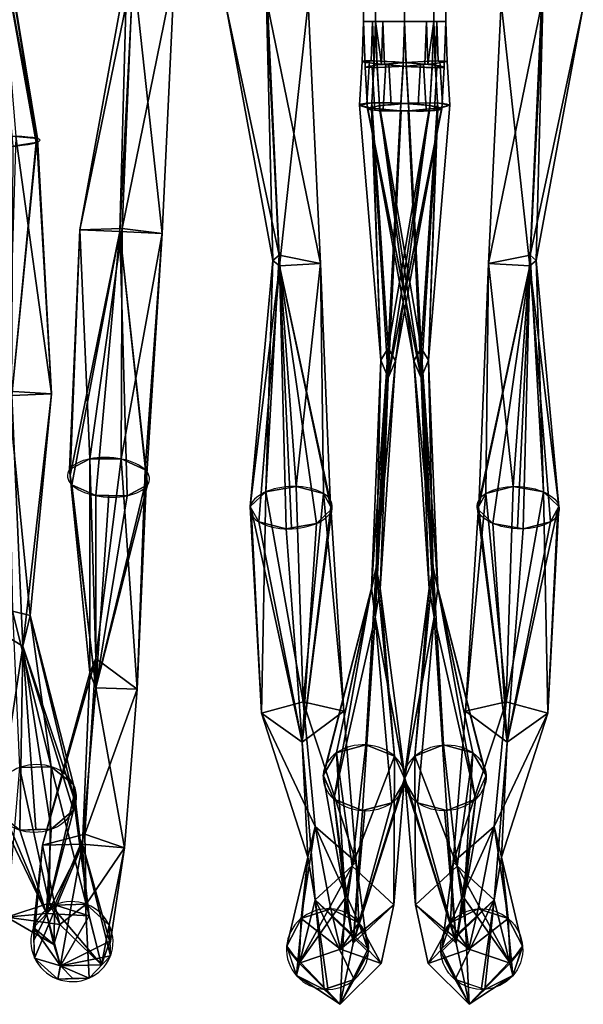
# Model space of a CAD drawing. Header units: millimetres. Extents: x -115 to 115, y -168 to 68.
# Tile 6 of 256: x -14 to 7, y -168 to -132. Entities that reach past the tile are written whole.
import ezdxf

# ---------------------------------------------------------------- set-up
doc = ezdxf.new("R2010")
doc.units = ezdxf.units.MM
doc.layers.add('100', color=7, linetype='Continuous', true_color=0xffffff)

msp = doc.modelspace()

# ---------------------------------------------------------------- linework, layer by layer
at = {"layer": '100', "color": 43, "linetype": 'Continuous', "extrusion": (0, -1, 0)}
for centre in [(0, 99, 131.75), (0, 79, 131.75)]:
    msp.add_circle(centre, 1.5, dxfattribs=at)
at = {"layer": '100', "color": 43, "linetype": 'Continuous', "extrusion": (-0.069073, -0.996569, -0.045598)}
msp.add_circle((9.164, 84.947, 129.256), 1.5, dxfattribs=at)
at = {"layer": '100', "color": 43, "linetype": 'Continuous', "extrusion": (0.069073, -0.996569, 0.045598)}
msp.add_circle((-9.164, 92.868, 137.373), 1.5, dxfattribs=at)
at = {"layer": '100', "color": 43, "linetype": 'Continuous', "extrusion": (-0.046082, -0.994806, -0.090759)}
msp.add_circle((6.097, 90.76, 127.016), 1.5, dxfattribs=at)
at = {"layer": '100', "color": 43, "linetype": 'Continuous', "extrusion": (0.046082, -0.994806, 0.090759)}
msp.add_circle((-6.097, 86.505, 143.172), 1.5, dxfattribs=at)
at = {"layer": '100', "color": 43, "linetype": 'Continuous', "extrusion": (-0.040661, 0.991074, -0.126962)}
msp.add_circle((20.365, -6.99, -135.632), 1.5, dxfattribs=at)
at = {"layer": '100', "color": 43, "linetype": 'Continuous', "extrusion": (-0.046083, -0.874958, -0.482002)}
msp.add_circle((-2.981, 137.167, 94.309), 1.5, dxfattribs=at)
at = {"layer": '100', "color": 43, "linetype": 'Continuous', "extrusion": (-0.040665, 0.856969, -0.513761)}
msp.add_circle((11.221, -63.815, -135.606), 1.5, dxfattribs=at)
at = {"layer": '100', "color": 43, "linetype": 'Continuous', "extrusion": (0.040665, 0.856969, 0.513761)}
msp.add_circle((-11.221, 216.528, -44.157), 1.5, dxfattribs=at)
at = {"layer": '100', "color": 43, "linetype": 'Continuous', "extrusion": (-0.040666, -0.599497, -0.799343)}
msp.add_circle((9.312, 166.333, 43.481), 1.5, dxfattribs=at)
at = {"layer": '100', "color": 43, "linetype": 'Continuous', "extrusion": (0.040666, -0.599497, 0.799343)}
msp.add_circle((-9.312, -59.378, 185.764), 1.5, dxfattribs=at)
at = {"layer": '100', "color": 43, "linetype": 'Continuous', "extrusion": (-0.046081, 0.56906, -0.821004)}
msp.add_circle((26.343, -115.938, -110.883), 1.5, dxfattribs=at)
at = {"layer": '100', "color": 43, "linetype": 'Continuous', "extrusion": (-0.040667, -0.228611, -0.972668)}
msp.add_circle((17.01, 172.555, -12.666), 1.5, dxfattribs=at)
at = {"layer": '100', "color": 43, "linetype": 'Continuous', "extrusion": (-0.04608, 0.19225, -0.980264)}
msp.add_circle((41.331, -149.736, -68.822), 1.5, dxfattribs=at)
at = {"layer": '100', "color": 43, "linetype": 'Continuous', "extrusion": (0.04608, 0.19225, 0.980264)}
msp.add_circle((-41.331, 184.926, 105.665), 1.5, dxfattribs=at)
at = {"layer": '100', "color": 43, "linetype": 'Continuous'}
for points in [[(-1.061, -86.305, 100.061), (-1.5, -86.305, 99), (-1.5, -131.75, 99), (-1.061, -131.75, 100.061)], [(-1.061, -131.75, 97.939), (-1.5, -131.75, 99), (-1.5, -86.305, 99), (-1.061, -86.305, 97.939)], [(-1.061, -86.305, 80.061), (-1.5, -86.305, 79), (-1.5, -131.75, 79), (-1.061, -131.75, 80.061)], [(-1.061, -131.75, 77.939), (-1.5, -131.75, 79), (-1.5, -86.305, 79), (-1.061, -86.305, 77.939)], [(-1.061, -86.305, 97.939), (0, -86.305, 97.5), (0, -131.75, 97.5), (-1.061, -131.75, 97.939)], [(-1.061, -131.75, 100.061), (0, -131.75, 100.5), (0, -86.305, 100.5), (-1.061, -86.305, 100.061)], [(-1.061, -86.305, 77.939), (0, -86.305, 77.5), (0, -131.75, 77.5), (-1.061, -131.75, 77.939)], [(-1.061, -131.75, 80.061), (0, -131.75, 80.5), (0, -86.305, 80.5), (-1.061, -86.305, 80.061)], [(1.061, -86.305, 100.061), (0, -86.305, 100.5), (0, -131.75, 100.5), (1.061, -131.75, 100.061)], [(1.061, -131.75, 97.939), (0, -131.75, 97.5), (0, -86.305, 97.5), (1.061, -86.305, 97.939)], [(1.061, -86.305, 80.061), (0, -86.305, 80.5), (0, -131.75, 80.5), (1.061, -131.75, 80.061)], [(1.061, -131.75, 77.939), (0, -131.75, 77.5), (0, -86.305, 77.5), (1.061, -86.305, 77.939)], [(1.061, -86.305, 97.939), (1.5, -86.305, 99), (1.5, -131.75, 99), (1.061, -131.75, 97.939)], [(1.061, -131.75, 100.061), (1.5, -131.75, 99), (1.5, -86.305, 99), (1.061, -86.305, 100.061)], [(1.061, -86.305, 77.939), (1.5, -86.305, 79), (1.5, -131.75, 79), (1.061, -131.75, 77.939)], [(1.061, -131.75, 80.061), (1.5, -131.75, 79), (1.5, -86.305, 79), (1.061, -86.305, 80.061)], [(-15.198, -126.321, 8.919), (-13.434, -136.167, 9.662), (-14.273, -136.3, 8.89)], [(-15.198, -126.321, 8.919), (-14.96, -126.573, 10.645), (-13.41, -136.081, 10.321)], [(-13.41, -136.081, 10.321), (-13.434, -136.167, 9.662), (-15.198, -126.321, 8.919)], [(-14.174, -135.944, 11.637), (-13.393, -136.019, 10.799), (-14.96, -126.573, 10.645)], [(-13.393, -136.019, 10.799), (-13.41, -136.081, 10.321), (-14.96, -126.573, 10.645)], [(-10.127, -129.896, 78.194), (-11.843, -139.348, 78.155), (-10.385, -139.416, 78.023)], [(-11.843, -139.348, 78.155), (-10.127, -129.896, 78.194), (-9.909, -129.941, 77.453)], [(-9.909, -129.941, 77.453), (-10.303, -139.305, 77.637), (-11.843, -139.348, 78.155)], [(-9.89, -129.86, 78.96), (-10.385, -139.416, 78.023), (-8.847, -139.488, 78.123)], [(-10.385, -139.416, 78.023), (-9.89, -129.86, 78.96), (-10.127, -129.896, 78.194)], [(-8.391, -129.929, 78.934), (-8.847, -139.488, 78.123), (-10.303, -139.305, 77.637)], [(-10.303, -139.305, 77.637), (-9.909, -129.941, 77.453), (-8.391, -129.929, 78.934)], [(-8.847, -139.488, 78.123), (-8.391, -129.929, 78.934), (-9.89, -129.86, 78.96)], [(-4.802, -140.475, 11.892), (-6.515, -131.208, 10.009), (-5.037, -131.111, 10.119)], [(-4.581, -140.271, 12.627), (-4.996, -131.144, 10.53), (-6.515, -131.208, 10.009)], [(-4.562, -140.66, 11.164), (-5.037, -131.111, 10.119), (-3.518, -131.064, 10.012)], [(-5.037, -131.111, 10.119), (-4.562, -140.66, 11.164), (-4.802, -140.475, 11.892)], [(-3.063, -140.585, 11.179), (-3.518, -131.064, 10.012), (-4.996, -131.144, 10.53)], [(-4.996, -131.144, 10.53), (-4.581, -140.271, 12.627), (-3.063, -140.585, 11.179)], [(-3.518, -131.064, 10.012), (-3.063, -140.585, 11.179), (-4.562, -140.66, 11.164)], [(3.063, -140.585, 166.821), (3.518, -131.064, 167.988), (4.996, -131.144, 167.47)], [(3.518, -131.064, 167.988), (3.063, -140.585, 166.821), (4.562, -140.66, 166.836)], [(4.996, -131.144, 167.47), (4.581, -140.271, 165.373), (3.063, -140.585, 166.821)], [(4.562, -140.66, 166.836), (5.037, -131.111, 167.881), (3.518, -131.064, 167.988)], [(5.037, -131.111, 167.881), (4.562, -140.66, 166.836), (4.802, -140.475, 166.108)], [(4.581, -140.271, 165.373), (4.996, -131.144, 167.47), (6.515, -131.208, 167.991)], [(4.802, -140.475, 166.108), (6.515, -131.208, 167.991), (5.037, -131.111, 167.881)], [(-6.515, -131.208, 10.009), (-4.802, -140.475, 11.892), (-4.581, -140.271, 12.627)], [(6.515, -131.208, 167.991), (4.802, -140.475, 166.108), (4.581, -140.271, 165.373)], [(-1.5, -131.75, 79), (-1.171, -131.75, 78.207), (-1.221, -133.194, 78.174), (-1.55, -133.207, 78.967)], [(-1.55, -133.207, 78.967), (-1.114, -133.286, 80.026), (-1.061, -131.75, 80.061), (-1.5, -131.75, 79)], [(-1.061, -131.75, 100.061), (-1.5, -131.75, 99), (-1.442, -133.414, 99.038), (-1.006, -133.336, 100.097)], [(-1.5, -131.75, 99), (-1.171, -131.75, 98.207), (-1.113, -133.428, 98.245), (-1.442, -133.414, 99.038)], [(-1.11, -133.189, 77.906), (-1.221, -133.194, 78.174), (-1.171, -131.75, 78.207), (-1.061, -131.75, 77.939)], [(-1.002, -133.432, 97.978), (-1.113, -133.428, 98.245), (-1.171, -131.75, 98.207), (-1.061, -131.75, 97.939)], [(-1.114, -133.286, 80.026), (-0.847, -133.309, 80.136), (-1.061, -131.75, 80.061)], [(-0.052, -133.242, 77.466), (-1.11, -133.189, 77.906), (-1.061, -131.75, 77.939), (0, -131.75, 77.5)], [(-0.847, -133.309, 80.136), (-0.793, -131.75, 80.171), (-1.061, -131.75, 80.061)], [(-1.061, -131.75, 97.939), (0, -131.75, 97.5), (0.056, -133.379, 97.537), (-1.002, -133.432, 97.978)], [(-1.006, -133.336, 100.097), (-0.739, -133.312, 100.207), (-0.793, -131.75, 100.171), (-1.061, -131.75, 100.061)], [(0, -131.75, 80.5), (-0.793, -131.75, 80.171), (-0.847, -133.309, 80.136), (-0.056, -133.379, 80.463)], [(0, -131.75, 100.5), (-0.793, -131.75, 100.171), (-0.739, -133.312, 100.207), (0.052, -133.242, 100.534)], [(1.061, -131.75, 80.061), (0, -131.75, 80.5), (-0.056, -133.379, 80.463), (1.002, -133.432, 80.022)], [(0, -131.75, 77.5), (0.793, -131.75, 77.829), (0.739, -133.312, 77.793), (-0.052, -133.242, 77.466)], [(0.052, -133.242, 100.534), (1.11, -133.189, 100.094), (1.061, -131.75, 100.061), (0, -131.75, 100.5)], [(0, -131.75, 97.5), (0.793, -131.75, 97.829), (0.847, -133.309, 97.864), (0.056, -133.379, 97.537)], [(1.006, -133.336, 77.903), (0.739, -133.312, 77.793), (0.793, -131.75, 77.829), (1.061, -131.75, 77.939)], [(0.847, -133.309, 97.864), (0.793, -131.75, 97.829), (1.061, -131.75, 97.939)], [(1.114, -133.286, 97.974), (0.847, -133.309, 97.864), (1.061, -131.75, 97.939)], [(1.002, -133.432, 80.022), (1.113, -133.428, 79.755), (1.171, -131.75, 79.793), (1.061, -131.75, 80.061)], [(1.061, -131.75, 77.939), (1.5, -131.75, 79), (1.442, -133.414, 78.962), (1.006, -133.336, 77.903)], [(1.55, -133.207, 99.033), (1.114, -133.286, 97.974), (1.061, -131.75, 97.939), (1.5, -131.75, 99)], [(1.11, -133.189, 100.094), (1.221, -133.194, 99.826), (1.171, -131.75, 99.793), (1.061, -131.75, 100.061)], [(1.5, -131.75, 79), (1.171, -131.75, 79.793), (1.113, -133.428, 79.755), (1.442, -133.414, 78.962)], [(1.5, -131.75, 99), (1.171, -131.75, 99.793), (1.221, -133.194, 99.826), (1.55, -133.207, 99.033)], [(-1.55, -133.207, 78.967), (-1.287, -133.196, 78.332), (-1.377, -134.753, 78.225), (-1.642, -134.798, 78.858)], [(-1.114, -133.286, 80.026), (-1.55, -133.207, 78.967), (-1.642, -134.798, 78.858), (-1.208, -134.914, 79.914)], [(-1.199, -134.722, 77.802), (-1.377, -134.753, 78.225), (-1.287, -133.196, 78.332), (-1.11, -133.189, 77.906)], [(-1.208, -134.914, 79.914), (-0.784, -134.95, 80.09), (-0.69, -133.323, 80.201), (-1.114, -133.286, 80.026)], [(-0.138, -134.731, 77.364), (-1.199, -134.722, 77.802), (-1.11, -133.189, 77.906), (-0.052, -133.242, 77.466)], [(-0.92, -134.82, 100.199), (-0.496, -134.785, 100.374), (-0.582, -133.298, 100.272), (-1.006, -133.336, 100.097)], [(0.052, -133.242, 100.534), (-0.582, -133.298, 100.272), (-0.496, -134.785, 100.374), (0.138, -134.731, 100.636)], [(-0.052, -133.242, 77.466), (0.582, -133.298, 77.728), (0.496, -134.785, 77.626), (-0.138, -134.731, 77.364)], [(0.138, -134.731, 100.636), (1.199, -134.722, 100.198), (1.11, -133.189, 100.094), (0.052, -133.242, 100.534)], [(0.92, -134.82, 77.801), (0.496, -134.785, 77.626), (0.582, -133.298, 77.728), (1.006, -133.336, 77.903)], [(1.208, -134.914, 98.086), (0.784, -134.95, 97.91), (0.69, -133.323, 97.799), (1.114, -133.286, 97.974)], [(1.199, -134.722, 100.198), (1.377, -134.753, 99.775), (1.287, -133.196, 99.668), (1.11, -133.189, 100.094)], [(1.114, -133.286, 97.974), (1.55, -133.207, 99.033), (1.642, -134.798, 99.142), (1.208, -134.914, 98.086)], [(1.55, -133.207, 99.033), (1.287, -133.196, 99.668), (1.377, -134.753, 99.775), (1.642, -134.798, 99.142)], [(-1.354, -134.937, 99.142), (-0.92, -134.82, 100.199), (-1.006, -133.336, 100.097), (-1.442, -133.414, 99.038)], [(-1.442, -133.414, 99.038), (-1.179, -133.425, 98.403), (-1.089, -134.982, 98.51), (-1.354, -134.937, 99.142)], [(-0.911, -135.013, 98.086), (-1.089, -134.982, 98.51), (-1.179, -133.425, 98.403), (-1.002, -133.432, 97.978)], [(-1.002, -133.432, 97.978), (0.056, -133.379, 97.537), (0.15, -135.003, 97.648), (-0.911, -135.013, 98.086)], [(-0.056, -133.379, 80.463), (-0.69, -133.323, 80.201), (-0.784, -134.95, 80.09), (-0.15, -135.003, 80.352)], [(1.002, -133.432, 80.022), (-0.056, -133.379, 80.463), (-0.15, -135.003, 80.352), (0.911, -135.013, 79.914)], [(0.056, -133.379, 97.537), (0.69, -133.323, 97.799), (0.784, -134.95, 97.91), (0.15, -135.003, 97.648)], [(0.911, -135.013, 79.914), (1.089, -134.982, 79.49), (1.179, -133.425, 79.597), (1.002, -133.432, 80.022)], [(1.354, -134.937, 78.858), (0.92, -134.82, 77.801), (1.006, -133.336, 77.903), (1.442, -133.414, 78.962)], [(1.442, -133.414, 78.962), (1.179, -133.425, 79.597), (1.089, -134.982, 79.49), (1.354, -134.937, 78.858)], [(-0.871, -144.107, 76.445), (-1.642, -134.798, 78.858), (-1.199, -134.722, 77.802)], [(-1.199, -134.722, 77.802), (-0.138, -134.731, 77.364), (-0.6, -143.665, 75.269)], [(-0.6, -143.665, 75.269), (-0.871, -144.107, 76.445), (-1.199, -134.722, 77.802)], [(0.6, -143.665, 102.731), (0.138, -134.731, 100.636), (-0.92, -134.82, 100.199)], [(-0.6, -143.665, 75.269), (-0.138, -134.731, 77.364), (0.92, -134.82, 77.801)], [(1.199, -134.722, 100.198), (0.138, -134.731, 100.636), (0.6, -143.665, 102.731)], [(0.6, -143.665, 102.731), (0.871, -144.107, 101.555), (1.199, -134.722, 100.198)], [(0.871, -144.107, 101.555), (1.642, -134.798, 99.142), (1.199, -134.722, 100.198)], [(-1.208, -134.914, 79.914), (-1.642, -134.798, 78.858), (-0.871, -144.107, 76.445)], [(-1.345, -134.934, 99.164), (-1.354, -134.937, 99.142), (0.6, -144.749, 99.934)], [(-1.354, -134.937, 99.142), (-0.911, -135.013, 98.086), (0.6, -144.749, 99.934)], [(-0.92, -134.82, 100.199), (-1.345, -134.934, 99.164), (0.33, -144.132, 101.562)], [(0.6, -144.749, 99.934), (0.33, -144.132, 101.562), (-1.345, -134.934, 99.164)], [(-0.15, -135.003, 80.352), (-1.208, -134.914, 79.914), (-0.6, -144.749, 78.066)], [(-0.871, -144.107, 76.445), (-0.6, -144.749, 78.066), (-1.208, -134.914, 79.914)], [(-0.92, -134.82, 100.199), (0.33, -144.132, 101.562), (0.6, -143.665, 102.731)], [(-0.911, -135.013, 98.086), (0.128, -135.004, 97.658), (0.6, -144.749, 99.934)], [(0.92, -134.82, 77.801), (-0.33, -144.132, 76.438), (-0.6, -143.665, 75.269)], [(-0.6, -144.749, 78.066), (-0.33, -144.132, 76.438), (1.345, -134.934, 78.836)], [(1.345, -134.934, 78.836), (1.354, -134.937, 78.858), (-0.6, -144.749, 78.066)], [(1.354, -134.937, 78.858), (0.911, -135.013, 79.914), (-0.6, -144.749, 78.066)], [(-0.6, -144.749, 78.066), (-0.128, -135.004, 80.342), (-0.15, -135.003, 80.352)], [(0.911, -135.013, 79.914), (-0.128, -135.004, 80.342), (-0.6, -144.749, 78.066)], [(0.92, -134.82, 77.801), (1.345, -134.934, 78.836), (-0.33, -144.132, 76.438)], [(0.6, -144.749, 99.934), (0.128, -135.004, 97.658), (0.15, -135.003, 97.648)], [(0.15, -135.003, 97.648), (1.208, -134.914, 98.086), (0.6, -144.749, 99.934)], [(0.871, -144.107, 101.555), (0.6, -144.749, 99.934), (1.208, -134.914, 98.086)], [(1.208, -134.914, 98.086), (1.642, -134.798, 99.142), (0.871, -144.107, 101.555)], [(-14.174, -135.944, 11.637), (-14.458, -145.239, 13.209), (-12.878, -145.34, 12.772)], [(-14.328, -145.4, 12.808), (-13.434, -136.167, 9.662), (-13.413, -136.091, 10.246)], [(-13.413, -136.091, 10.246), (-12.878, -145.34, 12.772), (-14.328, -145.4, 12.808)], [(-14.328, -145.4, 12.808), (-14.273, -136.3, 8.89), (-13.434, -136.167, 9.662)], [(-12.878, -145.34, 12.772), (-13.393, -136.019, 10.799), (-14.174, -135.944, 11.637)], [(-12.878, -145.34, 12.772), (-13.413, -136.091, 10.246), (-13.393, -136.019, 10.799)], [(-11.483, -147.71, 73.57), (-12.226, -148.102, 74.352), (-11.843, -139.348, 78.155)], [(-12.226, -148.102, 74.352), (-12.192, -148.312, 74.73), (-11.843, -139.348, 78.155)], [(-10.385, -139.416, 78.023), (-11.843, -139.348, 78.155), (-12.192, -148.312, 74.73)], [(-12.192, -148.312, 74.73), (-12.135, -148.658, 75.352), (-10.385, -139.416, 78.023)], [(-12.135, -148.658, 75.352), (-11.262, -149.052, 75.985), (-10.385, -139.416, 78.023)], [(-11.483, -147.71, 73.57), (-11.843, -139.348, 78.155), (-10.303, -139.305, 77.637)], [(-10.303, -139.305, 77.637), (-10.34, -147.712, 73.464), (-11.483, -147.71, 73.57)], [(-10.385, -139.416, 78.023), (-11.262, -149.052, 75.985), (-10.119, -149.054, 75.879)], [(-10.385, -139.416, 78.023), (-9.375, -148.663, 75.097), (-9.41, -148.452, 74.718)], [(-9.41, -148.452, 74.718), (-8.847, -139.488, 78.123), (-10.385, -139.416, 78.023)], [(-10.385, -139.416, 78.023), (-10.119, -149.054, 75.879), (-9.375, -148.663, 75.097)], [(-10.34, -147.712, 73.464), (-10.303, -139.305, 77.637), (-8.847, -139.488, 78.123)], [(-8.847, -139.488, 78.123), (-9.467, -148.107, 74.097), (-10.34, -147.712, 73.464)], [(-8.847, -139.488, 78.123), (-9.41, -148.452, 74.718), (-9.467, -148.107, 74.097)], [(-4.802, -140.475, 11.892), (-5.628, -149.451, 15.105), (-5.066, -148.917, 15.951)], [(-5.628, -149.451, 15.105), (-4.802, -140.475, 11.892), (-4.562, -140.66, 11.164)], [(-5.066, -148.917, 15.951), (-3.961, -148.719, 16.193), (-4.581, -140.271, 12.627)], [(-4.581, -140.271, 12.627), (-4.802, -140.475, 11.892), (-5.066, -148.917, 15.951)], [(-3.063, -140.585, 11.179), (-4.581, -140.271, 12.627), (-3.961, -148.719, 16.193)], [(3.063, -140.585, 166.821), (4.581, -140.271, 165.373), (3.961, -148.719, 161.807)], [(5.066, -148.917, 162.049), (3.961, -148.719, 161.807), (4.581, -140.271, 165.373)], [(5.628, -149.451, 162.895), (4.802, -140.475, 166.108), (4.562, -140.66, 166.836)], [(4.581, -140.271, 165.373), (4.802, -140.475, 166.108), (5.066, -148.917, 162.049)], [(4.802, -140.475, 166.108), (5.628, -149.451, 162.895), (5.066, -148.917, 162.049)], [(-4.562, -140.66, 11.164), (-5.319, -150.009, 14.15), (-5.628, -149.451, 15.105)], [(-4.319, -150.263, 13.646), (-5.319, -150.009, 14.15), (-4.562, -140.66, 11.164)], [(-4.562, -140.66, 11.164), (-3.063, -140.585, 11.179), (-2.708, -149.431, 14.907)], [(-4.562, -140.66, 11.164), (-4.121, -150.228, 13.69), (-4.319, -150.263, 13.646)], [(-2.708, -149.431, 14.907), (-2.652, -149.532, 14.735), (-4.562, -140.66, 11.164)], [(-2.652, -149.532, 14.735), (-3.215, -150.066, 13.889), (-4.562, -140.66, 11.164)], [(-3.215, -150.066, 13.889), (-4.121, -150.228, 13.69), (-4.562, -140.66, 11.164)], [(-3.961, -148.719, 16.193), (-2.961, -148.974, 15.69), (-3.063, -140.585, 11.179)], [(-2.961, -148.974, 15.69), (-2.708, -149.431, 14.907), (-3.063, -140.585, 11.179)], [(2.708, -149.431, 163.093), (2.652, -149.532, 163.265), (4.562, -140.66, 166.836)], [(2.652, -149.532, 163.265), (3.215, -150.066, 164.111), (4.562, -140.66, 166.836)], [(4.562, -140.66, 166.836), (3.063, -140.585, 166.821), (2.708, -149.431, 163.093)], [(2.961, -148.974, 162.31), (2.708, -149.431, 163.093), (3.063, -140.585, 166.821)], [(3.961, -148.719, 161.807), (2.961, -148.974, 162.31), (3.063, -140.585, 166.821)], [(3.215, -150.066, 164.111), (4.121, -150.228, 164.31), (4.562, -140.66, 166.836)], [(4.562, -140.66, 166.836), (4.121, -150.228, 164.31), (4.319, -150.263, 164.354)], [(4.319, -150.263, 164.354), (5.319, -150.009, 163.85), (4.562, -140.66, 166.836)], [(4.562, -140.66, 166.836), (5.319, -150.009, 163.85), (5.628, -149.451, 162.895)], [(-0.6, -143.665, 75.269), (-1.036, -151.677, 70.795), (-1.212, -152.425, 71.779)], [(-1.212, -152.425, 71.779), (-0.871, -144.107, 76.445), (-0.6, -143.665, 75.269)], [(-1.036, -151.677, 70.795), (-0.6, -143.665, 75.269), (-0.33, -144.132, 76.438)], [(1.036, -151.677, 107.205), (0.6, -143.665, 102.731), (0.33, -144.132, 101.562)], [(0.6, -143.665, 102.731), (1.036, -151.677, 107.205), (1.212, -152.425, 106.221)], [(1.212, -152.425, 106.221), (0.871, -144.107, 101.555), (0.6, -143.665, 102.731)], [(-0.871, -144.107, 76.445), (-1.212, -152.425, 71.779), (-1.075, -153.488, 73.187)], [(-1.075, -153.488, 73.187), (-0.6, -144.749, 78.066), (-0.871, -144.107, 76.445)], [(-0.33, -144.132, 76.438), (-0.893, -152.44, 71.774), (-1.036, -151.677, 70.795)], [(-0.893, -152.44, 71.774), (-0.33, -144.132, 76.438), (-0.6, -144.749, 78.066)], [(0.33, -144.132, 101.562), (0.893, -152.44, 106.226), (1.036, -151.677, 107.205)], [(0.893, -152.44, 106.226), (0.33, -144.132, 101.562), (0.6, -144.749, 99.934)], [(1.075, -153.488, 104.813), (0.6, -144.749, 99.934), (0.871, -144.107, 101.555)], [(0.871, -144.107, 101.555), (1.212, -152.425, 106.221), (1.075, -153.488, 104.813)], [(-0.6, -144.749, 78.066), (-1.075, -153.488, 73.187), (-0.893, -152.44, 71.774)], [(0.6, -144.749, 99.934), (1.075, -153.488, 104.813), (0.893, -152.44, 106.226)], [(-14.328, -145.4, 12.808), (-13.921, -154.543, 16.637), (-15.419, -153.649, 17.843)], [(-13.66, -153.43, 17.977), (-12.878, -145.34, 12.772), (-14.458, -145.239, 13.209)], [(-14.458, -145.239, 13.209), (-14.305, -153.27, 18.221), (-13.66, -153.43, 17.977)], [(-13.921, -154.543, 16.637), (-14.328, -145.4, 12.808), (-12.878, -145.34, 12.772)], [(-12.878, -145.34, 12.772), (-13.66, -153.43, 17.977), (-13.921, -154.543, 16.637)], [(-11.483, -155.519, 68.435), (-12.226, -148.102, 74.352), (-11.483, -147.71, 73.57)], [(-11.483, -147.71, 73.57), (-10.34, -147.712, 73.464), (-11.256, -155.002, 67.909)], [(-11.256, -155.002, 67.909), (-11.483, -155.519, 68.435), (-11.483, -147.71, 73.57)], [(-9.758, -156.11, 68.923), (-11.256, -155.002, 67.909), (-10.34, -147.712, 73.464)], [(-10.34, -147.712, 73.464), (-9.467, -148.107, 74.097), (-9.758, -156.11, 68.923)], [(-11.257, -156.067, 68.979), (-12.135, -148.658, 75.352), (-12.226, -148.102, 74.352)], [(-12.226, -148.102, 74.352), (-11.483, -155.519, 68.435), (-11.257, -156.067, 68.979)], [(-9.467, -148.107, 74.097), (-9.413, -148.433, 74.684), (-9.758, -156.11, 68.923)], [(-11.262, -149.052, 75.985), (-12.135, -148.658, 75.352), (-11.257, -156.067, 68.979)], [(-11.257, -156.067, 68.979), (-9.758, -156.11, 68.923), (-9.413, -148.433, 74.684)], [(-9.413, -148.433, 74.684), (-9.375, -148.663, 75.097), (-11.257, -156.067, 68.979)], [(-9.375, -148.663, 75.097), (-10.119, -149.054, 75.879), (-11.257, -156.067, 68.979)], [(-3.7, -156.573, 21.303), (-3.961, -148.719, 16.193), (-5.066, -148.917, 15.951)], [(-2.961, -148.974, 15.69), (-3.961, -148.719, 16.193), (-3.7, -156.573, 21.303)], [(2.961, -148.974, 162.31), (3.961, -148.719, 161.807), (3.7, -156.573, 156.697)], [(3.7, -156.573, 156.697), (3.961, -148.719, 161.807), (5.066, -148.917, 162.049)], [(-11.257, -156.067, 68.979), (-10.79, -149.053, 75.941), (-11.262, -149.052, 75.985)], [(-10.119, -149.054, 75.879), (-10.79, -149.053, 75.941), (-11.257, -156.067, 68.979)], [(-5.066, -148.917, 15.951), (-5.628, -149.451, 15.105), (-5.218, -156.986, 21.012)], [(-5.066, -148.917, 15.951), (-5.218, -156.986, 21.012), (-3.7, -156.573, 21.303)], [(-3.7, -156.573, 21.303), (-2.221, -156.921, 20.884), (-2.961, -148.974, 15.69)], [(-2.221, -156.921, 20.884), (-2.688, -149.467, 14.846), (-2.961, -148.974, 15.69)], [(2.221, -156.921, 157.116), (2.688, -149.467, 163.154), (2.961, -148.974, 162.31)], [(3.7, -156.573, 156.697), (2.221, -156.921, 157.116), (2.961, -148.974, 162.31)], [(5.066, -148.917, 162.049), (5.218, -156.986, 156.988), (3.7, -156.573, 156.697)], [(5.066, -148.917, 162.049), (5.628, -149.451, 162.895), (5.218, -156.986, 156.988)], [(-5.628, -149.451, 15.105), (-5.592, -149.516, 14.994), (-5.218, -156.986, 21.012)], [(-3.739, -158.05, 19.925), (-2.652, -149.532, 14.735), (-2.688, -149.467, 14.846)], [(-2.688, -149.467, 14.846), (-2.221, -156.921, 20.884), (-3.739, -158.05, 19.925)], [(2.688, -149.467, 163.154), (2.221, -156.921, 157.116), (3.739, -158.05, 158.075)], [(3.739, -158.05, 158.075), (2.652, -149.532, 163.265), (2.688, -149.467, 163.154)], [(5.628, -149.451, 162.895), (5.592, -149.516, 163.006), (5.218, -156.986, 156.988)], [(-3.739, -158.05, 19.925), (-5.218, -156.986, 21.012), (-5.592, -149.516, 14.994)], [(-5.592, -149.516, 14.994), (-5.319, -150.009, 14.15), (-3.739, -158.05, 19.925)], [(-3.739, -158.05, 19.925), (-3.215, -150.066, 13.889), (-2.652, -149.532, 14.735)], [(3.739, -158.05, 158.075), (3.215, -150.066, 164.111), (2.652, -149.532, 163.265)], [(3.739, -158.05, 158.075), (5.218, -156.986, 156.988), (5.592, -149.516, 163.006)], [(5.592, -149.516, 163.006), (5.319, -150.009, 163.85), (3.739, -158.05, 158.075)], [(-5.319, -150.009, 14.15), (-4.319, -150.263, 13.646), (-3.739, -158.05, 19.925)], [(-3.739, -158.05, 19.925), (-4.319, -150.263, 13.646), (-3.215, -150.066, 13.889)], [(3.739, -158.05, 158.075), (4.319, -150.263, 164.354), (3.215, -150.066, 164.111)], [(5.319, -150.009, 163.85), (4.319, -150.263, 164.354), (3.739, -158.05, 158.075)], [(-2.49, -158.441, 64.559), (-1.212, -152.425, 71.779), (-1.036, -151.677, 70.795)], [(-1.036, -151.677, 70.795), (-1.412, -158.152, 64.288), (-2.49, -158.441, 64.559)], [(-0.372, -158.565, 64.545), (-1.412, -158.152, 64.288), (-1.036, -151.677, 70.795)], [(-1.036, -151.677, 70.795), (-0.893, -152.44, 71.774), (-0.372, -158.565, 64.545)], [(0.372, -158.565, 113.455), (1.412, -158.152, 113.712), (1.036, -151.677, 107.205)], [(1.036, -151.677, 107.205), (0.893, -152.44, 106.226), (0.372, -158.565, 113.455)], [(2.49, -158.441, 113.441), (1.212, -152.425, 106.221), (1.036, -151.677, 107.205)], [(1.036, -151.677, 107.205), (1.412, -158.152, 113.712), (2.49, -158.441, 113.441)], [(-2.49, -158.441, 64.559), (-2.973, -159.262, 65.2), (-1.212, -152.425, 71.779)], [(-2.973, -159.262, 65.2), (-2.965, -159.28, 65.213), (-1.212, -152.425, 71.779)], [(-1.212, -152.425, 71.779), (-2.965, -159.28, 65.213), (-2.58, -160.134, 65.834)], [(-2.58, -160.134, 65.834), (-1.075, -153.488, 73.187), (-1.212, -152.425, 71.779)], [(0.013, -159.419, 65.166), (-0.893, -152.44, 71.774), (-1.075, -153.488, 73.187)], [(-0.893, -152.44, 71.774), (0.013, -159.419, 65.166), (-0.372, -158.565, 64.545)], [(0.893, -152.44, 106.226), (-0.013, -159.419, 112.834), (0.372, -158.565, 113.455)], [(-0.013, -159.419, 112.834), (0.893, -152.44, 106.226), (1.075, -153.488, 104.813)], [(2.58, -160.134, 112.166), (1.075, -153.488, 104.813), (1.212, -152.425, 106.221)], [(2.49, -158.441, 113.441), (2.973, -159.262, 112.8), (1.212, -152.425, 106.221)], [(1.212, -152.425, 106.221), (2.965, -159.28, 112.787), (2.58, -160.134, 112.166)], [(2.973, -159.262, 112.8), (2.965, -159.28, 112.787), (1.212, -152.425, 106.221)], [(-12.895, -158.945, 25.613), (-13.66, -153.43, 17.977), (-14.305, -153.27, 18.221)], [(-14.305, -153.27, 18.221), (-14.042, -158.978, 25.655), (-12.895, -158.945, 25.613)], [(-13.921, -154.543, 16.637), (-13.66, -153.43, 17.977), (-12.081, -160.048, 24.803)], [(-12.895, -158.945, 25.613), (-12.082, -159.589, 25.121), (-13.66, -153.43, 17.977)], [(-12.082, -159.589, 25.121), (-12.081, -160.048, 24.803), (-13.66, -153.43, 17.977)], [(-14.848, -160.612, 24.567), (-15.419, -153.649, 17.843), (-13.921, -154.543, 16.637)], [(-2.58, -160.134, 65.834), (-1.54, -160.547, 66.091), (-1.075, -153.488, 73.187)], [(-1.075, -153.488, 73.187), (-1.54, -160.547, 66.091), (-0.463, -160.258, 65.819)], [(-1.075, -153.488, 73.187), (0.021, -159.437, 65.179), (0.013, -159.419, 65.166)], [(-1.075, -153.488, 73.187), (-0.463, -160.258, 65.819), (0.021, -159.437, 65.179)], [(1.075, -153.488, 104.813), (-0.021, -159.437, 112.821), (-0.013, -159.419, 112.834)], [(1.075, -153.488, 104.813), (0.463, -160.258, 112.181), (-0.021, -159.437, 112.821)], [(1.075, -153.488, 104.813), (1.54, -160.547, 111.909), (0.463, -160.258, 112.181)], [(2.58, -160.134, 112.166), (1.54, -160.547, 111.909), (1.075, -153.488, 104.813)], [(-13.921, -154.543, 16.637), (-14.034, -161.256, 24.075), (-14.848, -160.612, 24.567)], [(-13.921, -154.543, 16.637), (-13.445, -161.239, 24.054), (-14.034, -161.256, 24.075)], [(-13.921, -154.543, 16.637), (-12.079, -160.533, 24.467), (-12.888, -161.223, 24.034)], [(-12.081, -160.048, 24.803), (-12.079, -160.533, 24.467), (-13.921, -154.543, 16.637)], [(-12.888, -161.223, 24.034), (-13.445, -161.239, 24.054), (-13.921, -154.543, 16.637)], [(-11.256, -155.002, 67.909), (-11.661, -161.411, 61.079), (-13.21, -161.806, 61.382)], [(-13.21, -161.806, 61.382), (-11.483, -155.519, 68.435), (-11.256, -155.002, 67.909)], [(-11.661, -161.411, 61.079), (-11.256, -155.002, 67.909), (-9.758, -156.11, 68.923)], [(-11.483, -155.519, 68.435), (-13.21, -161.806, 61.382), (-11.754, -161.769, 61.255)], [(-11.754, -161.769, 61.255), (-11.257, -156.067, 68.979), (-11.483, -155.519, 68.435)], [(-11.257, -156.067, 68.979), (-11.754, -161.769, 61.255), (-10.214, -161.908, 61.28)], [(-9.758, -156.11, 68.923), (-10.214, -161.908, 61.28), (-11.661, -161.411, 61.079)], [(-10.214, -161.908, 61.28), (-9.758, -156.11, 68.923), (-11.257, -156.067, 68.979)], [(-3.264, -161.131, 29.481), (-3.7, -156.573, 21.303), (-5.218, -156.986, 21.012)], [(-1.766, -162.433, 28.734), (-2.221, -156.921, 20.884), (-3.7, -156.573, 21.303)], [(-3.7, -156.573, 21.303), (-3.264, -161.131, 29.481), (-1.766, -162.433, 28.734)], [(1.766, -162.433, 149.266), (2.221, -156.921, 157.116), (3.7, -156.573, 156.697)], [(3.7, -156.573, 156.697), (3.264, -161.131, 148.519), (1.766, -162.433, 149.266)], [(3.264, -161.131, 148.519), (3.7, -156.573, 156.697), (5.218, -156.986, 156.988)], [(-3.535, -162.245, 28.923), (-5.218, -156.986, 21.012), (-3.739, -158.05, 19.925)], [(-5.218, -156.986, 21.012), (-3.535, -162.245, 28.923), (-3.264, -161.131, 29.481)], [(-2.221, -156.921, 20.884), (-1.766, -162.433, 28.734), (-3.264, -163.802, 28.115), (-3.739, -158.05, 19.925)], [(2.221, -156.921, 157.116), (1.766, -162.433, 149.266), (3.264, -163.802, 149.885), (3.739, -158.05, 158.075)], [(5.218, -156.986, 156.988), (3.535, -162.245, 149.077), (3.264, -161.131, 148.519)], [(3.535, -162.245, 149.077), (5.218, -156.986, 156.988), (3.739, -158.05, 158.075)], [(-3.739, -158.05, 19.925), (-3.264, -163.802, 28.115), (-3.535, -162.245, 28.923)], [(3.739, -158.05, 158.075), (3.264, -163.802, 149.885), (3.535, -162.245, 149.077)], [(-2.171, -163.748, 56.712), (-2.973, -159.262, 65.2), (-2.49, -158.441, 64.559)], [(-2.49, -158.441, 64.559), (-1.412, -158.152, 64.288), (-1.916, -162.581, 56.255)], [(-1.916, -162.581, 56.255), (-2.171, -163.748, 56.712), (-2.49, -158.441, 64.559)], [(-1.916, -162.581, 56.255), (-1.412, -158.152, 64.288), (-0.372, -158.565, 64.545)], [(1.916, -162.581, 121.745), (1.412, -158.152, 113.712), (0.372, -158.565, 113.455)], [(2.49, -158.441, 113.441), (1.412, -158.152, 113.712), (1.916, -162.581, 121.745)], [(1.916, -162.581, 121.745), (2.171, -163.748, 121.288), (2.49, -158.441, 113.441)], [(2.171, -163.748, 121.288), (2.973, -159.262, 112.8), (2.49, -158.441, 113.441)], [(-0.372, -158.565, 64.545), (-0.398, -163.988, 56.718), (-1.916, -162.581, 56.255)], [(-0.372, -158.565, 64.545), (-0.011, -159.365, 65.126), (-0.398, -163.988, 56.718)], [(0.372, -158.565, 113.455), (0.011, -159.365, 112.874), (0.398, -163.988, 121.282)], [(0.372, -158.565, 113.455), (0.398, -163.988, 121.282), (1.916, -162.581, 121.745)], [(-14.507, -164.438, 33.479), (-12.958, -163.931, 33.572), (-14.042, -158.978, 25.655)], [(-12.958, -163.931, 33.572), (-12.895, -158.945, 25.613), (-14.042, -158.978, 25.655)], [(-12.895, -158.945, 25.613), (-12.958, -163.931, 33.572), (-11.511, -164.392, 33.342)], [(-11.511, -164.392, 33.342), (-12.082, -159.589, 25.121), (-12.895, -158.945, 25.613)], [(-2.58, -160.134, 65.834), (-2.973, -159.262, 65.2), (-2.171, -163.748, 56.712)], [(-1.877, -165.384, 57.323), (-0.398, -163.988, 56.718), (-0.011, -159.365, 65.126)], [(-0.011, -159.365, 65.126), (0.021, -159.437, 65.179), (-1.877, -165.384, 57.323)], [(0.021, -159.437, 65.179), (-0.463, -160.258, 65.819), (-1.877, -165.384, 57.323)], [(0.011, -159.365, 112.874), (-0.021, -159.437, 112.821), (1.877, -165.384, 120.677)], [(-0.021, -159.437, 112.821), (0.463, -160.258, 112.181), (1.877, -165.384, 120.677)], [(1.877, -165.384, 120.677), (0.398, -163.988, 121.282), (0.011, -159.365, 112.874)], [(2.58, -160.134, 112.166), (2.973, -159.262, 112.8), (2.171, -163.748, 121.288)], [(-11.511, -164.392, 33.342), (-12.08, -160.081, 24.78), (-12.082, -159.589, 25.121)], [(-13.058, -164.298, 33.426), (-14.507, -164.438, 33.479), (-14.849, -160.12, 24.908)], [(-14.849, -160.12, 24.908), (-14.848, -160.612, 24.567), (-13.058, -164.298, 33.426)], [(-13.058, -164.298, 33.426), (-12.079, -160.533, 24.467), (-12.08, -160.081, 24.78)], [(-12.08, -160.081, 24.78), (-11.511, -164.392, 33.342), (-13.058, -164.298, 33.426)], [(-1.54, -160.547, 66.091), (-2.58, -160.134, 65.834), (-1.877, -165.384, 57.323)], [(-2.171, -163.748, 56.712), (-1.877, -165.384, 57.323), (-2.58, -160.134, 65.834)], [(-0.463, -160.258, 65.819), (-1.45, -160.523, 66.068), (-1.877, -165.384, 57.323)], [(0.463, -160.258, 112.181), (1.45, -160.523, 111.932), (1.877, -165.384, 120.677)], [(1.54, -160.547, 111.909), (2.58, -160.134, 112.166), (1.877, -165.384, 120.677)], [(2.171, -163.748, 121.288), (1.877, -165.384, 120.677), (2.58, -160.134, 112.166)], [(-14.848, -160.612, 24.567), (-14.034, -161.256, 24.075), (-13.058, -164.298, 33.426)], [(-13.058, -164.298, 33.426), (-12.888, -161.223, 24.034), (-12.079, -160.533, 24.467)], [(-1.877, -165.384, 57.323), (-1.45, -160.523, 66.068), (-1.54, -160.547, 66.091)], [(1.877, -165.384, 120.677), (1.45, -160.523, 111.932), (1.54, -160.547, 111.909)], [(-13.058, -164.298, 33.426), (-14.034, -161.256, 24.075), (-12.888, -161.223, 24.034)], [(-3.778, -164.49, 38.126), (-2.686, -164.135, 38.144), (-3.264, -161.131, 29.481)], [(-3.264, -161.131, 29.481), (-3.535, -162.245, 28.923), (-3.778, -164.49, 38.126)], [(-1.666, -164.64, 37.997), (-1.766, -162.433, 28.734), (-3.264, -161.131, 29.481)], [(-3.264, -161.131, 29.481), (-2.686, -164.135, 38.144), (-1.666, -164.64, 37.997)], [(1.666, -164.64, 140.003), (1.766, -162.433, 149.266), (3.264, -161.131, 148.519)], [(3.264, -161.131, 148.519), (2.686, -164.135, 139.856), (1.666, -164.64, 140.003)], [(3.778, -164.49, 139.874), (2.686, -164.135, 139.856), (3.264, -161.131, 148.519)], [(3.264, -161.131, 148.519), (3.535, -162.245, 149.077), (3.778, -164.49, 139.874)], [(-12.763, -163.998, 52.101), (-13.21, -161.806, 61.382), (-11.661, -161.411, 61.079)], [(-11.661, -161.411, 61.079), (-11.617, -163.962, 52.044), (-12.763, -163.998, 52.101)], [(-11.617, -163.962, 52.044), (-11.661, -161.411, 61.079), (-10.214, -161.908, 61.28)], [(-12.763, -163.998, 52.101), (-13.54, -164.813, 52.325), (-13.21, -161.806, 61.382)], [(-13.54, -164.813, 52.325), (-13.52, -165.274, 52.432), (-13.21, -161.806, 61.382)], [(-11.754, -161.769, 61.255), (-13.21, -161.806, 61.382), (-13.52, -165.274, 52.432)], [(-13.52, -165.274, 52.432), (-13.493, -165.93, 52.585), (-11.754, -161.769, 61.255)], [(-13.493, -165.93, 52.585), (-12.649, -166.694, 52.73), (-11.754, -161.769, 61.255)], [(-11.754, -161.769, 61.255), (-12.649, -166.694, 52.73), (-11.502, -166.659, 52.673)], [(-11.754, -161.769, 61.255), (-10.726, -165.844, 52.449), (-10.745, -165.383, 52.342)], [(-10.745, -165.383, 52.342), (-10.214, -161.908, 61.28), (-11.754, -161.769, 61.255)], [(-11.754, -161.769, 61.255), (-11.502, -166.659, 52.673), (-10.726, -165.844, 52.449)], [(-10.214, -161.908, 61.28), (-10.773, -164.727, 52.189), (-11.617, -163.962, 52.044)], [(-10.214, -161.908, 61.28), (-10.745, -165.383, 52.342), (-10.773, -164.727, 52.189)], [(-3.535, -162.245, 28.923), (-4.302, -165.497, 37.953), (-3.778, -164.49, 38.126)], [(-3.95, -166.566, 37.727), (-4.302, -165.497, 37.953), (-3.535, -162.245, 28.923)], [(-3.535, -162.245, 28.923), (-3.264, -163.802, 28.115), (-3.95, -166.566, 37.727)], [(3.535, -162.245, 149.077), (3.264, -163.802, 149.885), (3.95, -166.566, 140.273)], [(3.535, -162.245, 149.077), (4.302, -165.497, 140.047), (3.778, -164.49, 139.874)], [(3.95, -166.566, 140.273), (4.302, -165.497, 140.047), (3.535, -162.245, 149.077)], [(-1.916, -162.581, 56.255), (-2.343, -165.603, 47.394), (-3.851, -166.116, 47.511)], [(-3.851, -166.116, 47.511), (-2.171, -163.748, 56.712), (-1.916, -162.581, 56.255)], [(-3.264, -163.802, 28.115), (-1.766, -162.433, 28.734), (-1.356, -165.585, 37.797)], [(-2.343, -165.603, 47.394), (-1.916, -162.581, 56.255), (-0.398, -163.988, 56.718)], [(-1.666, -164.64, 37.997), (-1.356, -165.585, 37.797), (-1.766, -162.433, 28.734)], [(2.343, -165.603, 130.606), (1.916, -162.581, 121.745), (0.398, -163.988, 121.282)], [(3.264, -163.802, 149.885), (1.766, -162.433, 149.266), (1.356, -165.585, 140.203)], [(1.666, -164.64, 140.003), (1.356, -165.585, 140.203), (1.766, -162.433, 149.266)], [(1.916, -162.581, 121.745), (2.343, -165.603, 130.606), (3.851, -166.116, 130.489)], [(3.851, -166.116, 130.489), (2.171, -163.748, 121.288), (1.916, -162.581, 121.745)], [(-2.93, -167.071, 37.58), (-3.95, -166.566, 37.727), (-3.264, -163.802, 28.115)], [(-2.171, -163.748, 56.712), (-3.851, -166.116, 47.511), (-2.352, -167.616, 47.567)], [(-3.264, -163.802, 28.115), (-2.803, -167.03, 37.582), (-2.93, -167.071, 37.58)], [(-1.356, -165.585, 37.797), (-1.315, -165.709, 37.771), (-3.264, -163.802, 28.115)], [(-1.315, -165.709, 37.771), (-1.838, -166.716, 37.598), (-3.264, -163.802, 28.115)], [(-1.838, -166.716, 37.598), (-2.803, -167.03, 37.582), (-3.264, -163.802, 28.115)], [(-2.352, -167.616, 47.567), (-1.877, -165.384, 57.323), (-2.171, -163.748, 56.712)], [(1.356, -165.585, 140.203), (1.315, -165.709, 140.229), (3.264, -163.802, 149.885)], [(1.315, -165.709, 140.229), (1.838, -166.716, 140.402), (3.264, -163.802, 149.885)], [(1.838, -166.716, 140.402), (2.803, -167.03, 140.418), (3.264, -163.802, 149.885)], [(2.352, -167.616, 130.433), (1.877, -165.384, 120.677), (2.171, -163.748, 121.288)], [(2.171, -163.748, 121.288), (3.851, -166.116, 130.489), (2.352, -167.616, 130.433)], [(3.264, -163.802, 149.885), (2.803, -167.03, 140.418), (2.93, -167.071, 140.42)], [(2.93, -167.071, 140.42), (3.95, -166.566, 140.273), (3.264, -163.802, 149.885)], [(-12.573, -164.706, 42.907), (-12.958, -163.931, 33.572), (-14.507, -164.438, 33.479)], [(-12.788, -165.439, 42.874), (-13.54, -164.813, 52.325), (-12.763, -163.998, 52.101)], [(-11.055, -166.181, 42.766), (-11.511, -164.392, 33.342), (-12.958, -163.931, 33.572)], [(-12.958, -163.931, 33.572), (-12.573, -164.706, 42.907), (-11.055, -166.181, 42.766)], [(-12.573, -164.706, 42.907), (-12.788, -165.439, 42.874), (-12.763, -163.998, 52.101)], [(-12.763, -163.998, 52.101), (-11.617, -163.962, 52.044), (-12.573, -164.706, 42.907)], [(-11.055, -166.181, 42.766), (-12.573, -164.706, 42.907), (-11.617, -163.962, 52.044)], [(-11.617, -163.962, 52.044), (-10.773, -164.727, 52.189), (-11.055, -166.181, 42.766)], [(-2.343, -165.603, 47.394), (-2.686, -164.135, 38.144), (-3.778, -164.49, 38.126)], [(-1.666, -164.64, 37.997), (-2.686, -164.135, 38.144), (-2.343, -165.603, 47.394)], [(-0.854, -166.128, 47.368), (-0.398, -163.988, 56.718), (-1.877, -165.384, 57.323), (-2.352, -167.616, 47.567)], [(-0.398, -163.988, 56.718), (-0.854, -166.128, 47.368), (-2.343, -165.603, 47.394)], [(0.398, -163.988, 121.282), (0.854, -166.128, 130.632), (2.343, -165.603, 130.606)], [(0.854, -166.128, 130.632), (0.398, -163.988, 121.282), (1.877, -165.384, 120.677), (2.352, -167.616, 130.433)], [(1.666, -164.64, 140.003), (2.686, -164.135, 139.856), (2.343, -165.603, 130.606)], [(2.343, -165.603, 130.606), (2.686, -164.135, 139.856), (3.778, -164.49, 139.874)], [(-12.788, -165.439, 42.874), (-14.507, -164.438, 33.479), (-13.058, -164.298, 33.426)], [(-14.507, -164.438, 33.479), (-12.788, -165.439, 42.874), (-12.573, -164.706, 42.907)], [(-12.553, -166.213, 42.832), (-13.058, -164.298, 33.426), (-11.511, -164.392, 33.342)], [(-13.058, -164.298, 33.426), (-12.553, -166.213, 42.832), (-12.788, -165.439, 42.874)], [(-11.511, -164.392, 33.342), (-11.055, -166.181, 42.766), (-12.553, -166.213, 42.832)], [(-3.778, -164.49, 38.126), (-4.302, -165.497, 37.953), (-3.851, -166.116, 47.511)], [(-3.778, -164.49, 38.126), (-3.851, -166.116, 47.511), (-2.343, -165.603, 47.394)], [(3.778, -164.49, 139.874), (3.851, -166.116, 130.489), (2.343, -165.603, 130.606)], [(3.778, -164.49, 139.874), (4.302, -165.497, 140.047), (3.851, -166.116, 130.489)], [(-12.553, -166.213, 42.832), (-13.493, -165.93, 52.585), (-13.54, -164.813, 52.325)], [(-13.54, -164.813, 52.325), (-12.788, -165.439, 42.874), (-12.553, -166.213, 42.832)], [(-10.773, -164.727, 52.189), (-10.748, -165.309, 52.325), (-11.055, -166.181, 42.766)], [(-2.343, -165.603, 47.394), (-0.854, -166.128, 47.368), (-1.666, -164.64, 37.997)], [(-0.854, -166.128, 47.368), (-1.344, -165.62, 37.79), (-1.666, -164.64, 37.997)], [(0.854, -166.128, 130.632), (1.344, -165.62, 140.21), (1.666, -164.64, 140.003)], [(2.343, -165.603, 130.606), (0.854, -166.128, 130.632), (1.666, -164.64, 140.003)], [(-12.553, -166.213, 42.832), (-11.055, -166.181, 42.766), (-10.748, -165.309, 52.325)], [(-10.748, -165.309, 52.325), (-10.726, -165.844, 52.449), (-12.553, -166.213, 42.832)], [(-4.302, -165.497, 37.953), (-4.272, -165.586, 37.934), (-3.851, -166.116, 47.511)], [(-2.352, -167.616, 47.567), (-3.851, -166.116, 47.511), (-4.272, -165.586, 37.934)], [(-4.272, -165.586, 37.934), (-3.95, -166.566, 37.727), (-2.352, -167.616, 47.567)], [(-2.352, -167.616, 47.567), (-1.315, -165.709, 37.771), (-1.344, -165.62, 37.79)], [(-1.344, -165.62, 37.79), (-0.854, -166.128, 47.368), (-2.352, -167.616, 47.567)], [(1.344, -165.62, 140.21), (0.854, -166.128, 130.632), (2.352, -167.616, 130.433)], [(2.352, -167.616, 130.433), (1.315, -165.709, 140.229), (1.344, -165.62, 140.21)], [(2.352, -167.616, 130.433), (3.851, -166.116, 130.489), (4.272, -165.586, 140.066)], [(4.272, -165.586, 140.066), (3.95, -166.566, 140.273), (2.352, -167.616, 130.433)], [(4.302, -165.497, 140.047), (4.272, -165.586, 140.066), (3.851, -166.116, 130.489)], [(-12.649, -166.694, 52.73), (-13.493, -165.93, 52.585), (-12.553, -166.213, 42.832)], [(-10.726, -165.844, 52.449), (-11.502, -166.659, 52.673), (-12.553, -166.213, 42.832)], [(-2.352, -167.616, 47.567), (-1.838, -166.716, 37.598), (-1.315, -165.709, 37.771)], [(2.352, -167.616, 130.433), (1.838, -166.716, 140.402), (1.315, -165.709, 140.229)], [(-12.553, -166.213, 42.832), (-12.099, -166.677, 52.703), (-12.649, -166.694, 52.73)], [(-11.502, -166.659, 52.673), (-12.099, -166.677, 52.703), (-12.553, -166.213, 42.832)], [(-3.95, -166.566, 37.727), (-2.93, -167.071, 37.58), (-2.352, -167.616, 47.567)], [(-2.352, -167.616, 47.567), (-2.93, -167.071, 37.58), (-1.838, -166.716, 37.598)], [(2.352, -167.616, 130.433), (2.93, -167.071, 140.42), (1.838, -166.716, 140.402)], [(3.95, -166.566, 140.273), (2.93, -167.071, 140.42), (2.352, -167.616, 130.433)]]:
    msp.add_3dface(points, dxfattribs=at)

doc.saveas('drawing.dxf')
